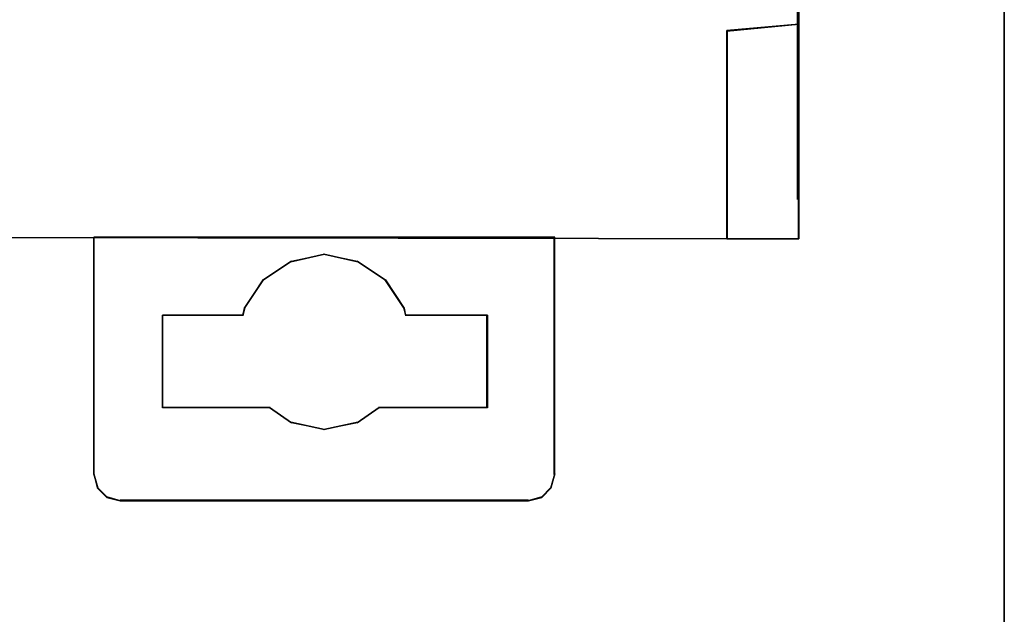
# Model space of a CAD drawing. Header units: millimetres. Extents: x 18084 to 52399, y 38174 to 56392.
# Tile 111 of 250: x 25577 to 25596, y 50570 to 50582. Entities that reach past the tile are written whole.
import ezdxf

# ---------------------------------------------------------------- set-up
doc = ezdxf.new("R2010")
doc.units = ezdxf.units.MM
doc.header["$LTSCALE"] = 100
doc.layers.add('45', color=7, linetype='Continuous')
doc.layers.add('5', color=7, linetype='Continuous')

msp = doc.modelspace()

# ---------------------------------------------------------------- linework, layer by layer
at = {"layer": '45', "color": 7}
for p, q in [((25591.672, 50660.273), (25591.672, 50578.206)), ((25591.672, 50660.273), (25591.672, 50578.206)), ((25591.702, 50581.513), (25590.343, 50581.392)), ((25590.343, 50581.382), (25591.702, 50581.513)), ((25591.702, 50581.513), (25590.343, 50581.382)), ((25591.702, 50581.513), (25590.343, 50581.392)), ((25590.343, 50581.382), (25591.702, 50581.513)), ((25591.702, 50581.513), (25590.343, 50581.382)), ((25591.697, 50581.508), (25590.348, 50581.387)), ((25591.697, 50581.508), (25590.348, 50581.387)), ((25591.697, 50577.471), (25591.697, 50581.508)), ((25591.697, 50577.471), (25591.697, 50581.508)), ((25591.702, 50577.464), (25591.702, 50581.513)), ((25591.702, 50577.464), (25591.702, 50581.513)), ((25590.343, 50581.394), (25590.343, 50578.494)), ((25590.343, 50578.494), (25590.343, 50581.394)), ((25590.343, 50581.394), (25590.343, 50581.394)), ((25590.343, 50581.394), (25590.343, 50578.494)), ((25590.343, 50578.494), (25590.343, 50581.394)), ((25590.343, 50581.394), (25590.343, 50581.394)), ((25590.343, 50581.392), (25590.343, 50578.495)), ((25590.343, 50581.392), (25590.343, 50581.392)), ((25590.343, 50581.392), (25590.343, 50578.495)), ((25590.343, 50581.392), (25590.343, 50581.392)), ((25590.343, 50581.382), (25590.343, 50581.382)), ((25590.343, 50581.382), (25590.343, 50581.382)), ((25590.348, 50581.387), (25590.348, 50578.5)), ((25590.348, 50581.387), (25590.348, 50581.387)), ((25590.348, 50581.387), (25590.348, 50578.5)), ((25590.348, 50581.387), (25590.348, 50581.387)), ((25590.343, 50578.506), (25590.343, 50577.464)), ((25590.343, 50577.464), (25590.343, 50578.506)), ((25590.343, 50578.506), (25590.343, 50578.506)), ((25590.343, 50578.506), (25590.343, 50577.464)), ((25590.343, 50577.464), (25590.343, 50578.506)), ((25590.343, 50578.506), (25590.343, 50578.506)), ((25590.343, 50578.495), (25590.343, 50577.464)), ((25590.343, 50578.495), (25590.343, 50577.464)), ((25590.348, 50578.5), (25590.348, 50577.471)), ((25590.348, 50578.5), (25590.348, 50577.471)), ((25578.395, 50573.014), (25578.395, 50577.493)), ((25578.395, 50577.493), (25578.395, 50573.014)), ((25587.096, 50577.493), (25578.395, 50577.493)), ((25578.395, 50577.493), (25578.395, 50573.017)), ((25578.395, 50573.014), (25578.395, 50577.493)), ((25578.395, 50577.493), (25578.395, 50573.014)), ((25587.096, 50577.493), (25578.395, 50577.493)), ((25578.395, 50577.493), (25578.395, 50573.017)), ((25587.083, 50577.493), (25587.083, 50573.014)), ((25587.083, 50573.014), (25587.083, 50577.493)), ((25587.083, 50577.493), (25587.083, 50577.493)), ((25587.083, 50577.493), (25587.083, 50573.014)), ((25587.083, 50573.014), (25587.083, 50577.493)), ((25587.083, 50577.493), (25587.083, 50577.493)), ((25587.096, 50573.017), (25587.096, 50577.493)), ((25587.096, 50577.493), (25587.096, 50577.493)), ((25587.096, 50573.017), (25587.096, 50577.493)), ((25587.096, 50577.493), (25587.096, 50577.493)), ((25590.343, 50577.464), (25591.702, 50577.464)), ((25590.343, 50577.464), (25591.702, 50577.464)), ((25590.348, 50577.471), (25591.697, 50577.471)), ((25590.348, 50577.471), (25591.697, 50577.471)), ((25581.588, 50576.68), (25582.127, 50577.042)), ((25582.127, 50577.042), (25581.588, 50576.68)), ((25581.588, 50576.68), (25582.127, 50577.042)), ((25582.127, 50577.042), (25581.588, 50576.68)), ((25581.592, 50576.69), (25582.12, 50577.043)), ((25581.592, 50576.69), (25582.12, 50577.043)), ((25582.114, 50577.029), (25582.75, 50577.176)), ((25582.75, 50577.176), (25582.114, 50577.029)), ((25582.114, 50577.029), (25582.75, 50577.176)), ((25582.75, 50577.176), (25582.114, 50577.029)), ((25582.114, 50577.029), (25582.114, 50577.029)), ((25582.114, 50577.029), (25582.114, 50577.029)), ((25582.12, 50577.043), (25582.745, 50577.176)), ((25582.12, 50577.043), (25582.745, 50577.176)), ((25582.738, 50577.176), (25583.376, 50577.029)), ((25583.376, 50577.029), (25582.738, 50577.176)), ((25582.738, 50577.176), (25582.738, 50577.176)), ((25582.738, 50577.176), (25583.376, 50577.029)), ((25583.376, 50577.029), (25582.738, 50577.176)), ((25582.738, 50577.176), (25582.738, 50577.176)), ((25582.745, 50577.176), (25583.371, 50577.043)), ((25582.745, 50577.176), (25582.745, 50577.176)), ((25582.745, 50577.176), (25583.371, 50577.043)), ((25582.745, 50577.176), (25582.745, 50577.176)), ((25583.364, 50577.042), (25583.903, 50576.68)), ((25583.903, 50576.68), (25583.364, 50577.042)), ((25583.364, 50577.042), (25583.364, 50577.042)), ((25583.364, 50577.042), (25583.903, 50576.68)), ((25583.903, 50576.68), (25583.364, 50577.042)), ((25583.364, 50577.042), (25583.364, 50577.042)), ((25583.371, 50577.043), (25583.899, 50576.69)), ((25583.371, 50577.043), (25583.899, 50576.69)), ((25581.235, 50576.146), (25581.6, 50576.692)), ((25581.6, 50576.692), (25581.235, 50576.146)), ((25581.235, 50576.146), (25581.6, 50576.692)), ((25581.6, 50576.692), (25581.235, 50576.146)), ((25581.238, 50576.154), (25581.592, 50576.69)), ((25581.238, 50576.154), (25581.592, 50576.69)), ((25581.588, 50576.68), (25581.588, 50576.68)), ((25581.588, 50576.68), (25581.588, 50576.68)), ((25583.891, 50576.692), (25584.256, 50576.146)), ((25584.256, 50576.146), (25583.891, 50576.692)), ((25583.891, 50576.692), (25583.891, 50576.692)), ((25583.891, 50576.692), (25584.256, 50576.146)), ((25584.256, 50576.146), (25583.891, 50576.692)), ((25583.891, 50576.692), (25583.891, 50576.692)), ((25583.899, 50576.69), (25584.253, 50576.154)), ((25583.899, 50576.69), (25584.253, 50576.154)), ((25581.208, 50576.012), (25581.247, 50576.158)), ((25581.247, 50576.158), (25581.208, 50576.012)), ((25581.208, 50576.012), (25581.247, 50576.158)), ((25581.247, 50576.158), (25581.208, 50576.012)), ((25581.211, 50576.022), (25581.238, 50576.154)), ((25581.211, 50576.022), (25581.238, 50576.154)), ((25581.235, 50576.146), (25581.235, 50576.146)), ((25581.235, 50576.146), (25581.235, 50576.146)), ((25584.244, 50576.158), (25584.283, 50576.012)), ((25584.283, 50576.012), (25584.244, 50576.158)), ((25584.244, 50576.158), (25584.244, 50576.158)), ((25584.244, 50576.158), (25584.283, 50576.012)), ((25584.283, 50576.012), (25584.244, 50576.158)), ((25584.244, 50576.158), (25584.244, 50576.158)), ((25584.253, 50576.154), (25584.28, 50576.022)), ((25584.253, 50576.154), (25584.28, 50576.022)), ((25581.22, 50576.024), (25579.692, 50576.024)), ((25579.692, 50576.024), (25581.22, 50576.024)), ((25579.692, 50576.024), (25579.692, 50574.27)), ((25579.692, 50574.27), (25579.692, 50576.024)), ((25579.692, 50576.024), (25579.692, 50576.024)), ((25581.22, 50576.024), (25579.692, 50576.024)), ((25579.692, 50576.024), (25581.22, 50576.024)), ((25579.692, 50576.024), (25579.692, 50574.27)), ((25579.692, 50574.27), (25579.692, 50576.024)), ((25579.692, 50576.024), (25579.692, 50576.024)), ((25579.692, 50574.272), (25579.692, 50576.022)), ((25579.692, 50576.022), (25581.211, 50576.022)), ((25579.692, 50574.272), (25579.692, 50576.022)), ((25579.692, 50576.022), (25581.211, 50576.022)), ((25581.208, 50576.012), (25581.208, 50576.012)), ((25581.208, 50576.012), (25581.208, 50576.012)), ((25581.22, 50576.024), (25581.22, 50576.024)), ((25581.22, 50576.024), (25581.22, 50576.024)), ((25585.826, 50576.024), (25584.271, 50576.024)), ((25584.271, 50576.024), (25585.826, 50576.024)), ((25585.826, 50576.024), (25584.271, 50576.024)), ((25584.271, 50576.024), (25585.826, 50576.024)), ((25584.28, 50576.022), (25585.826, 50576.022)), ((25584.28, 50576.022), (25585.826, 50576.022)), ((25585.814, 50576.024), (25585.814, 50574.27)), ((25585.814, 50574.27), (25585.814, 50576.024)), ((25585.814, 50576.024), (25585.814, 50576.024)), ((25585.814, 50576.024), (25585.814, 50574.27)), ((25585.814, 50574.27), (25585.814, 50576.024)), ((25585.814, 50576.024), (25585.814, 50576.024)), ((25585.826, 50576.024), (25585.826, 50576.024)), ((25585.826, 50576.024), (25585.826, 50576.024)), ((25585.826, 50576.022), (25585.826, 50574.272)), ((25585.826, 50576.022), (25585.826, 50574.272)), ((25580.286, 50574.282), (25579.692, 50574.282)), ((25579.692, 50574.282), (25580.286, 50574.282)), ((25580.286, 50574.282), (25579.692, 50574.282)), ((25579.692, 50574.282), (25580.286, 50574.282)), ((25580.275, 50574.272), (25579.692, 50574.272)), ((25580.275, 50574.272), (25579.692, 50574.272)), ((25581.724, 50574.282), (25580.273, 50574.282)), ((25580.273, 50574.282), (25581.724, 50574.282)), ((25581.724, 50574.282), (25580.273, 50574.282)), ((25580.273, 50574.282), (25581.724, 50574.282)), ((25581.717, 50574.272), (25580.275, 50574.272)), ((25581.717, 50574.272), (25580.275, 50574.272)), ((25580.286, 50574.282), (25580.286, 50574.282)), ((25580.286, 50574.282), (25580.286, 50574.282)), ((25582.127, 50573.99), (25581.712, 50574.282)), ((25581.712, 50574.282), (25582.127, 50573.99)), ((25582.127, 50573.99), (25581.712, 50574.282)), ((25581.712, 50574.282), (25582.127, 50573.99)), ((25582.12, 50573.99), (25581.717, 50574.272)), ((25582.12, 50573.99), (25581.717, 50574.272)), ((25581.724, 50574.282), (25581.724, 50574.282)), ((25581.724, 50574.282), (25581.724, 50574.282)), ((25583.784, 50574.282), (25583.364, 50573.99)), ((25583.364, 50573.99), (25583.784, 50574.282)), ((25583.784, 50574.282), (25583.364, 50573.99)), ((25583.364, 50573.99), (25583.784, 50574.282)), ((25583.78, 50574.272), (25583.371, 50573.99)), ((25583.78, 50574.272), (25583.371, 50573.99)), ((25585.222, 50574.282), (25583.771, 50574.282)), ((25583.771, 50574.282), (25585.222, 50574.282)), ((25585.222, 50574.282), (25583.771, 50574.282)), ((25583.771, 50574.282), (25585.222, 50574.282)), ((25585.222, 50574.272), (25583.78, 50574.272)), ((25585.222, 50574.272), (25583.78, 50574.272)), ((25583.784, 50574.282), (25583.784, 50574.282)), ((25583.784, 50574.282), (25583.784, 50574.282)), ((25585.826, 50574.282), (25585.21, 50574.282)), ((25585.21, 50574.282), (25585.826, 50574.282)), ((25585.826, 50574.282), (25585.21, 50574.282)), ((25585.21, 50574.282), (25585.826, 50574.282)), ((25585.222, 50574.282), (25585.222, 50574.282)), ((25585.222, 50574.282), (25585.222, 50574.282)), ((25585.826, 50574.272), (25585.222, 50574.272)), ((25585.826, 50574.272), (25585.222, 50574.272)), ((25585.826, 50574.282), (25585.826, 50574.282)), ((25585.826, 50574.282), (25585.826, 50574.282)), ((25582.75, 50573.863), (25582.114, 50574.002)), ((25582.114, 50574.002), (25582.75, 50573.863)), ((25582.75, 50573.863), (25582.114, 50574.002)), ((25582.114, 50574.002), (25582.75, 50573.863)), ((25582.745, 50573.863), (25582.12, 50573.99)), ((25582.745, 50573.863), (25582.12, 50573.99)), ((25582.127, 50573.99), (25582.127, 50573.99)), ((25582.127, 50573.99), (25582.127, 50573.99)), ((25583.376, 50574.002), (25582.738, 50573.863)), ((25582.738, 50573.863), (25583.376, 50574.002)), ((25583.376, 50574.002), (25582.738, 50573.863)), ((25582.738, 50573.863), (25583.376, 50574.002)), ((25583.371, 50573.99), (25582.745, 50573.863)), ((25583.371, 50573.99), (25582.745, 50573.863)), ((25582.75, 50573.863), (25582.75, 50573.863)), ((25582.75, 50573.863), (25582.75, 50573.863)), ((25583.376, 50574.002), (25583.376, 50574.002)), ((25583.376, 50574.002), (25583.376, 50574.002)), ((25578.472, 50572.761), (25578.395, 50573.027)), ((25578.395, 50573.027), (25578.472, 50572.761)), ((25578.472, 50572.761), (25578.395, 50573.027)), ((25578.395, 50573.027), (25578.472, 50572.761)), ((25578.395, 50573.017), (25578.461, 50572.763)), ((25578.395, 50573.017), (25578.461, 50572.763)), ((25578.395, 50573.014), (25578.395, 50573.014)), ((25578.395, 50573.014), (25578.395, 50573.014)), ((25587.096, 50573.027), (25587.019, 50572.761)), ((25587.019, 50572.761), (25587.096, 50573.027)), ((25587.096, 50573.027), (25587.019, 50572.761)), ((25587.019, 50572.761), (25587.096, 50573.027)), ((25587.03, 50572.763), (25587.096, 50573.017)), ((25587.03, 50572.763), (25587.096, 50573.017)), ((25587.096, 50573.027), (25587.096, 50573.027)), ((25587.096, 50573.027), (25587.096, 50573.027)), ((25578.651, 50572.58), (25578.46, 50572.776)), ((25578.46, 50572.776), (25578.651, 50572.58)), ((25578.651, 50572.58), (25578.46, 50572.776)), ((25578.46, 50572.776), (25578.651, 50572.58)), ((25578.461, 50572.763), (25578.64, 50572.581)), ((25578.461, 50572.763), (25578.64, 50572.581)), ((25578.472, 50572.761), (25578.472, 50572.761)), ((25578.472, 50572.761), (25578.472, 50572.761)), ((25587.031, 50572.776), (25586.84, 50572.58)), ((25586.84, 50572.58), (25587.031, 50572.776)), ((25587.031, 50572.776), (25586.84, 50572.58)), ((25586.84, 50572.58), (25587.031, 50572.776)), ((25586.851, 50572.581), (25587.03, 50572.763)), ((25586.851, 50572.581), (25587.03, 50572.763)), ((25587.031, 50572.776), (25587.031, 50572.776)), ((25587.031, 50572.776), (25587.031, 50572.776)), ((25578.902, 50572.521), (25578.639, 50572.593)), ((25578.639, 50572.593), (25578.902, 50572.521)), ((25578.902, 50572.521), (25578.639, 50572.593)), ((25578.639, 50572.593), (25578.902, 50572.521)), ((25578.64, 50572.581), (25578.89, 50572.521)), ((25578.64, 50572.581), (25578.89, 50572.521)), ((25578.651, 50572.58), (25578.651, 50572.58)), ((25578.651, 50572.58), (25578.651, 50572.58)), ((25586.852, 50572.593), (25586.589, 50572.521)), ((25586.589, 50572.521), (25586.852, 50572.593)), ((25586.852, 50572.593), (25586.589, 50572.521)), ((25586.589, 50572.521), (25586.852, 50572.593)), ((25586.601, 50572.521), (25586.851, 50572.581)), ((25586.601, 50572.521), (25586.851, 50572.581)), ((25586.852, 50572.593), (25586.852, 50572.593)), ((25586.852, 50572.593), (25586.852, 50572.593)), ((25586.601, 50572.533), (25578.89, 50572.533)), ((25578.89, 50572.533), (25586.601, 50572.533)), ((25586.601, 50572.533), (25578.89, 50572.533)), ((25578.89, 50572.533), (25586.601, 50572.533)), ((25578.89, 50572.521), (25586.601, 50572.521)), ((25578.89, 50572.521), (25586.601, 50572.521)), ((25578.902, 50572.521), (25578.902, 50572.521)), ((25578.902, 50572.521), (25578.902, 50572.521)), ((25586.601, 50572.533), (25586.601, 50572.533)), ((25586.601, 50572.533), (25586.601, 50572.533))]:
    msp.add_line(p, q, dxfattribs=at)
at = {"layer": '45', "color": 139}
for p, q in [((25591.672, 50660.273), (25591.672, 50578.206)), ((25591.672, 50660.273), (25591.672, 50578.206)), ((25591.687, 50660.256), (25591.687, 50578.221)), ((25591.687, 50660.256), (25591.687, 50578.221))]:
    msp.add_line(p, q, dxfattribs=at)
at = {"layer": '45', "color": 59}
for p, q in [((25591.677, 50642.29), (25591.702, 50577.464)), ((25591.702, 50577.464), (25591.677, 50642.29)), ((25591.677, 50642.29), (25591.702, 50577.464)), ((25591.702, 50577.464), (25591.677, 50642.29)), ((25591.702, 50577.464), (25573.702, 50577.493)), ((25573.702, 50577.493), (25591.702, 50577.464)), ((25591.702, 50577.464), (25573.702, 50577.493)), ((25573.702, 50577.493), (25591.702, 50577.464)), ((25591.702, 50577.464), (25591.702, 50577.464)), ((25591.702, 50577.464), (25591.702, 50577.464))]:
    msp.add_line(p, q, dxfattribs=at)
at = {"layer": '5', "color": 7}
msp.add_line((25595.581, 50493.778), (25595.581, 51188.523), dxfattribs=at)
at = {"layer": '5', "color": 59}
msp.add_line((25595.581, 51026.042), (25595.581, 50493.778), dxfattribs=at)
msp.add_lwpolyline([(25595.581, 51026.042), (25595.581, 50493.778)], dxfattribs=at)

doc.saveas('drawing.dxf')
